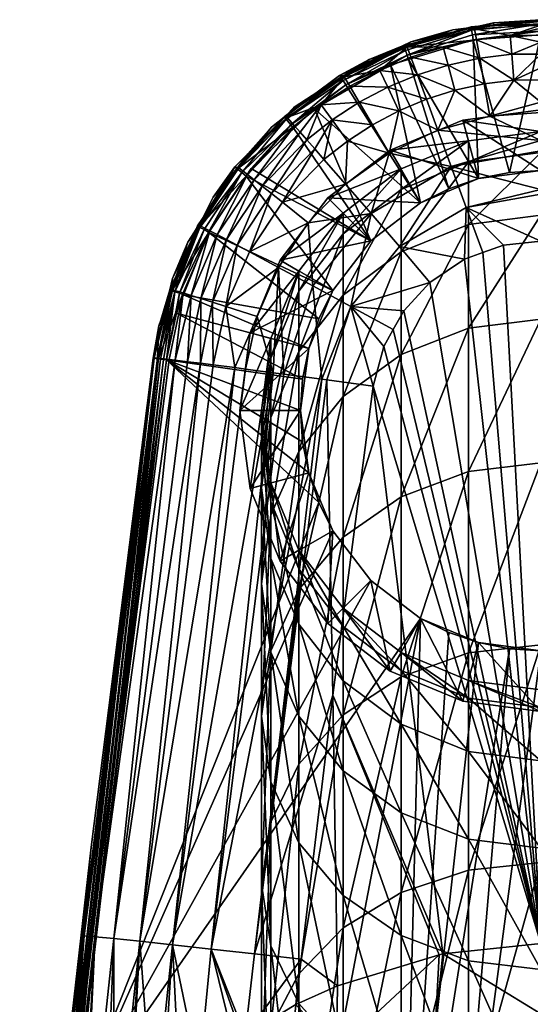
# Model space of a CAD drawing. Extents: x -0.027 to 0.027, y -0.189 to 0.073.
# Tile 254 of 256: x -0.019 to 0, y 0.037 to 0.073. Entities that reach past the tile are written whole.
import ezdxf

# ---------------------------------------------------------------- set-up
doc = ezdxf.new("R2010")
doc.units = 0
doc.layers.add('mesh', color=7, linetype='CONTINUOUS')

msp = doc.modelspace()

# ---------------------------------------------------------------- meshes
at = {"layer": 'mesh'}
mesh = msp.add_polyface(dxfattribs=at)
corners = [(-0.002188, 0.071273, 0.052862), (-0.002303, 0.07193, 0.054259), (-0.00349, 0.071669, 0.054259), (-0.001687, 0.072457, 0.057498), (0, 0.072448, 0.055831), (0, 0.07265, 0.057502), (-0.002371, 0.072317, 0.055822), (-0.002386, 0.072378, 0.057497), (-0.003152, 0.07229, 0.057495), (-0.000966, 0.070488, 0.051674), (0, 0.069692, 0.05096), (0, 0.070494, 0.05171), (-0.001097, 0.072084, 0.054259), (0, 0.072097, 0.054271), (0, 0.072343, 0.054956), (0, 0.071844, 0.053569), (-0.001042, 0.071419, 0.052862), (0, 0.071416, 0.052891), (0, 0.070926, 0.052114), (-0.003316, 0.071025, 0.052862), (-0.002028, 0.070353, 0.051674), (-0.003074, 0.070123, 0.051674), (-0.001826, 0.069191, 0.050729), (0.000966, 0.070488, 0.051674), (-0.000001, 0.072109, 0.094968), (-0.001125, 0.067176, 0.094968), (-0.002417, 0.071926, 0.094963), (0.000437, 0.072142, 0.094969), (0, 0.06725, 0.094969), (-0.002485, 0.072354, 0.09446), (-0.001694, 0.072536, 0.094465), (-0.000003, 0.072582, 0.094467), (-0.002496, 0.072389, 0.094647), (-0.004894, 0.07168, 0.094719), (-0.002477, 0.07228, 0.094816), (-0.000004, 0.072241, 0.09496), (-0.002447, 0.072113, 0.094928), (-0.000004, 0.072503, 0.094822), (-0.004781, 0.071374, 0.094938), (-0.000004, 0.072615, 0.094653)]
mesh.append_faces([[corners[k] for k in face] for face in [(0, 1, 2, 2), (3, 4, 5, 5), (3, 6, 4, 4), (7, 6, 3, 3), (8, 6, 7, 7), (9, 10, 11, 11), (12, 13, 14, 14), (12, 15, 13, 13), (16, 15, 12, 12), (16, 17, 15, 15), (9, 17, 16, 16), (9, 18, 17, 17), (11, 18, 9, 9), (19, 0, 2, 2), (19, 20, 0, 0), (21, 20, 19, 19), (22, 20, 21, 21), (9, 0, 20, 20), (16, 0, 9, 9), (16, 1, 0, 0), (12, 1, 16, 16), (12, 6, 1, 1), (12, 4, 6, 6), (14, 4, 12, 12), (10, 23, 11, 11), (24, 25, 26, 26), (27, 28, 24, 24), (29, 7, 3, 3), (29, 8, 7, 7), (3, 30, 29, 29), (5, 30, 3, 3), (5, 31, 30, 30), (32, 33, 29, 29), (34, 33, 32, 32), (35, 27, 24, 24), (35, 24, 26, 26), (36, 37, 35, 35), (36, 34, 37, 37), (38, 34, 36, 36), (35, 26, 36, 36), (32, 37, 34, 34), (32, 39, 37, 37), (32, 31, 39, 39), (29, 31, 32, 32), (29, 30, 31, 31)]])
mesh = msp.add_polyface(dxfattribs=at)
corners = [(-0.00473, 0.071224, 0.094945), (-0.003287, 0.066597, 0.094958), (-0.005376, 0.071028, 0.09494), (-0.004648, 0.071856, 0.094447), (-0.004799, 0.071706, 0.057492), (-0.003152, 0.07229, 0.057495), (-0.004784, 0.071672, 0.055822), (-0.002371, 0.072317, 0.055822), (-0.006146, 0.071228, 0.05749), (-0.007041, 0.070601, 0.05582), (-0.004961, 0.071649, 0.057492), (-0.005478, 0.070231, 0.052861), (-0.006839, 0.070264, 0.054258), (-0.006499, 0.069691, 0.052861), (-0.005765, 0.070833, 0.054258), (-0.004415, 0.070677, 0.052861), (-0.004647, 0.071303, 0.054259), (-0.004092, 0.069801, 0.051674), (-0.003074, 0.070123, 0.051674), (-0.003316, 0.071025, 0.052862), (-0.00349, 0.071669, 0.054259), (-0.002303, 0.07193, 0.054259), (-0.002417, 0.071926, 0.094963), (-0.002226, 0.066957, 0.094964), (-0.004977, 0.071701, 0.094443), (-0.007202, 0.070655, 0.09442), (-0.007065, 0.070642, 0.057489), (-0.002485, 0.072354, 0.09446), (-0.004894, 0.07168, 0.094719), (-0.00714, 0.070598, 0.094693), (-0.006976, 0.070317, 0.094912), (-0.006883, 0.070159, 0.09492), (-0.004781, 0.071374, 0.094938), (-0.004844, 0.071544, 0.094864), (-0.002477, 0.07228, 0.094816), (-0.007068, 0.070473, 0.094838), (-0.002447, 0.072113, 0.094928)]
mesh.append_faces([[corners[k] for k in face] for face in [(0, 1, 2, 2), (3, 4, 5, 5), (5, 6, 7, 7), (4, 6, 5, 5), (6, 8, 9, 9), (6, 10, 8, 8), (4, 10, 6, 6), (11, 12, 13, 13), (11, 14, 12, 12), (15, 14, 11, 11), (15, 16, 14, 14), (17, 15, 11, 11), (14, 9, 12, 12), (14, 6, 9, 9), (16, 6, 14, 14), (18, 15, 17, 17), (19, 15, 18, 18), (19, 16, 15, 15), (20, 16, 19, 19), (20, 6, 16, 16), (21, 6, 20, 20), (21, 7, 6, 6), (22, 23, 0, 0), (24, 10, 4, 4), (24, 8, 10, 10), (25, 8, 24, 24), (25, 26, 8, 8), (3, 5, 27, 27), (24, 4, 3, 3), (27, 24, 3, 3), (28, 24, 27, 27), (28, 29, 24, 24), (29, 25, 24, 24), (30, 2, 31, 31), (32, 2, 30, 30), (32, 0, 2, 2), (22, 0, 32, 32), (32, 33, 34, 34), (30, 33, 32, 32), (30, 35, 33, 33), (36, 22, 32, 32), (33, 28, 34, 34), (35, 28, 33, 33), (35, 29, 28, 28)]])
mesh = msp.add_polyface(dxfattribs=at)
corners = [(-0.002588, 0.068309, 0.210419), (-0.005, 0.066565, 0.224136), (-0.005, 0.06731, 0.210419), (-0.002588, 0.067558, 0.224244), (0, 0.06865, 0.210419), (0, 0.067897, 0.224281), (-0.002588, 0.065314, 0.237908), (-0.005, 0.06731, 0.098419), (-0.002588, 0.068309, 0.098419), (0, 0.06865, 0.098419), (-0.005387, 0.06798, 0.095119), (-0.002788, 0.069056, 0.095119), (0, 0.069423, 0.095119), (-0.002226, 0.066957, 0.095119), (0, 0.06725, 0.095119), (-0.001125, 0.067176, 0.094968), (-0.002226, 0.066957, 0.094964), (0, 0.06725, 0.094969), (-0.005376, 0.071028, 0.09494), (-0.0043, 0.066097, 0.09495), (-0.006883, 0.070159, 0.09492), (-0.003287, 0.066597, 0.094958), (-0.00473, 0.071224, 0.094945), (-0.003204, 0.06739, 0.050049), (0, 0.067948, 0.050082), (0, 0.068324, 0.050194), (0, 0.066571, 0.049672), (-0.000966, 0.070488, 0.051674), (-0.001826, 0.069191, 0.050729), (0, 0.069692, 0.05096), (-0.005423, 0.067873, 0.050728), (-0.00692, 0.068305, 0.051672), (-0.006986, 0.066756, 0.050726), (0, 0.069332, 0.050759), (-0.003684, 0.068695, 0.050729), (-0.006075, 0.065705, 0.050046), (-0.003074, 0.070123, 0.051674), (-0.002028, 0.070353, 0.051674), (-0.005077, 0.069389, 0.051673), (-0.006499, 0.069691, 0.052861), (-0.006023, 0.068888, 0.051673), (-0.005478, 0.070231, 0.052861), (-0.004092, 0.069801, 0.051674), (-0.007467, 0.069061, 0.05286), (-0.002417, 0.071926, 0.094963), (-0.000001, 0.072109, 0.094968)]
mesh.append_faces([[corners[k] for k in face] for face in [(0, 1, 2, 2), (0, 3, 1, 1), (4, 3, 0, 0), (4, 5, 3, 3), (5, 6, 3, 3), (7, 0, 2, 2), (8, 0, 7, 7), (8, 4, 0, 0), (9, 4, 8, 8), (10, 8, 7, 7), (11, 8, 10, 10), (11, 9, 8, 8), (12, 9, 11, 11), (13, 11, 10, 10), (14, 11, 13, 13), (14, 12, 11, 11), (13, 15, 14, 14), (13, 16, 15, 15), (15, 17, 14, 14), (18, 19, 20, 20), (18, 21, 19, 19), (22, 16, 21, 21), (23, 24, 25, 25), (23, 26, 24, 24), (27, 28, 29, 29), (30, 31, 32, 32), (28, 33, 29, 29), (28, 25, 33, 33), (34, 25, 28, 28), (34, 23, 25, 25), (30, 23, 34, 34), (30, 35, 23, 23), (28, 36, 34, 34), (27, 37, 28, 28), (38, 39, 40, 40), (38, 41, 39, 39), (42, 41, 38, 38), (39, 43, 40, 40), (30, 40, 31, 31), (30, 38, 40, 40), (34, 38, 30, 30), (34, 42, 38, 38), (36, 42, 34, 34), (44, 15, 16, 16), (45, 17, 15, 15)]])
mesh = msp.add_polyface(dxfattribs=at)
corners = [(-0.006883, 0.070159, 0.09492), (-0.0043, 0.066097, 0.09495), (-0.008093, 0.069461, 0.094903), (-0.009643, 0.068799, 0.094382), (-0.010483, 0.067846, 0.057483), (-0.009129, 0.069211, 0.057486), (-0.010453, 0.067827, 0.094367), (-0.007948, 0.070088, 0.094408), (-0.007948, 0.070078, 0.057488), (-0.007065, 0.070642, 0.057489), (-0.008824, 0.069519, 0.057486), (-0.007041, 0.070601, 0.05582), (-0.006146, 0.071228, 0.05749), (-0.009071, 0.069146, 0.055818), (-0.008372, 0.068349, 0.052859), (-0.007467, 0.069061, 0.05286), (-0.007858, 0.069601, 0.054257), (-0.008086, 0.068022, 0.052236), (-0.008613, 0.068626, 0.053533), (-0.006499, 0.069691, 0.052861), (-0.006839, 0.070264, 0.054258), (-0.008811, 0.068851, 0.054256), (-0.01026, 0.066921, 0.05353), (-0.010805, 0.067349, 0.055815), (-0.007759, 0.067646, 0.051671), (-0.00692, 0.068305, 0.051672), (-0.006023, 0.068888, 0.051673), (-0.009178, 0.069153, 0.094389), (-0.007202, 0.070655, 0.09442), (-0.009189, 0.069166, 0.094573), (-0.010882, 0.067323, 0.094629), (-0.009118, 0.069082, 0.094741), (-0.00714, 0.070598, 0.094693), (-0.010875, 0.06732, 0.094359), (-0.008949, 0.068885, 0.09488), (-0.008835, 0.068759, 0.09489), (-0.006976, 0.070317, 0.094912), (-0.007068, 0.070473, 0.094838), (-0.010704, 0.067178, 0.09482)]
mesh.append_faces([[corners[k] for k in face] for face in [(0, 1, 2, 2), (3, 4, 5, 5), (6, 4, 3, 3), (7, 8, 9, 9), (10, 8, 7, 7), (11, 8, 10, 10), (11, 9, 8, 8), (12, 9, 11, 11), (10, 5, 13, 13), (14, 15, 16, 16), (14, 17, 15, 15), (16, 18, 14, 14), (19, 16, 15, 15), (20, 16, 19, 19), (20, 11, 16, 16), (13, 11, 10, 10), (13, 16, 11, 11), (21, 16, 13, 13), (21, 18, 16, 16), (22, 18, 21, 21), (13, 23, 21, 21), (5, 4, 13, 13), (24, 15, 17, 17), (25, 15, 24, 24), (25, 26, 15, 15), (27, 10, 7, 7), (27, 5, 10, 10), (3, 5, 27, 27), (7, 9, 28, 28), (27, 29, 30, 30), (27, 28, 29, 29), (31, 29, 32, 32), (31, 30, 29, 29), (32, 29, 28, 28), (27, 7, 28, 28), (27, 6, 3, 3), (30, 33, 27, 27), (34, 2, 35, 35), (36, 2, 34, 34), (36, 0, 2, 2), (34, 37, 36, 36), (34, 31, 37, 37), (38, 31, 34, 34), (31, 32, 37, 37), (38, 30, 31, 31)]])
mesh = msp.add_polyface(dxfattribs=at)
corners = [(-0.010359, 0.067319, 0.094861), (-0.008835, 0.068759, 0.09489), (-0.006081, 0.064731, 0.094932), (-0.008093, 0.069461, 0.094903), (-0.010495, 0.067107, 0.054252), (-0.011841, 0.065091, 0.054247), (-0.011576, 0.064952, 0.053524), (-0.010944, 0.067381, 0.057482), (-0.010805, 0.067349, 0.055815), (-0.010483, 0.067846, 0.057483), (-0.01219, 0.065272, 0.05581), (-0.012253, 0.065291, 0.057479), (-0.010868, 0.064575, 0.052227), (-0.009632, 0.066423, 0.052232), (-0.009972, 0.066693, 0.052855), (-0.006986, 0.066756, 0.050726), (-0.007759, 0.067646, 0.051671), (-0.009242, 0.066112, 0.051667), (-0.00692, 0.068305, 0.051672), (-0.008321, 0.065376, 0.050722), (-0.006075, 0.065705, 0.050046), (-0.008086, 0.068022, 0.052236), (-0.008372, 0.068349, 0.052859), (-0.008613, 0.068626, 0.053533), (-0.01026, 0.066921, 0.05353), (-0.011251, 0.064779, 0.052849), (-0.008811, 0.068851, 0.054256), (-0.009071, 0.069146, 0.055818), (-0.010541, 0.067051, 0.094857), (-0.012248, 0.065247, 0.094331), (-0.011725, 0.066299, 0.094343), (-0.010875, 0.06732, 0.094359), (-0.010453, 0.067827, 0.094367), (-0.012291, 0.065265, 0.09451), (-0.010882, 0.067323, 0.094629), (-0.012197, 0.065211, 0.094678), (-0.009178, 0.069153, 0.094389), (-0.008949, 0.068885, 0.09488), (-0.012052, 0.065132, 0.09479), (-0.010704, 0.067178, 0.09482), (-0.011896, 0.065046, 0.094827)]
mesh.append_faces([[corners[k] for k in face] for face in [(0, 1, 2, 2), (3, 2, 1, 1), (4, 5, 6, 6), (7, 8, 9, 9), (7, 10, 8, 8), (11, 10, 7, 7), (12, 13, 14, 14), (4, 10, 5, 5), (4, 8, 10, 10), (15, 16, 17, 17), (15, 18, 16, 16), (15, 19, 20, 20), (17, 19, 15, 15), (13, 21, 22, 22), (22, 14, 13, 13), (22, 23, 14, 14), (24, 14, 23, 23), (25, 14, 24, 24), (25, 12, 14, 14), (24, 6, 25, 25), (24, 4, 6, 6), (26, 4, 24, 24), (26, 8, 4, 4), (27, 9, 8, 8), (17, 21, 13, 13), (16, 21, 17, 17), (0, 2, 28, 28), (7, 29, 11, 11), (7, 30, 29, 29), (7, 31, 30, 30), (9, 31, 7, 7), (32, 31, 9, 9), (33, 29, 31, 31), (33, 34, 35, 35), (29, 30, 31, 31), (36, 31, 32, 32), (34, 33, 31, 31), (37, 0, 28, 28), (37, 1, 0, 0), (38, 35, 39, 39), (39, 40, 38, 38), (39, 28, 40, 40), (37, 28, 39, 39), (35, 34, 39, 39)]])
mesh = msp.add_polyface(dxfattribs=at)
corners = [(-0.005, 0.06731, 0.210419), (-0.007071, 0.064985, 0.223964), (-0.007071, 0.065721, 0.210419), (-0.005, 0.066565, 0.224136), (-0.007071, 0.062787, 0.23735), (-0.005, 0.064339, 0.237692), (-0.002588, 0.067558, 0.224244), (-0.002588, 0.065314, 0.237908), (0, 0.067897, 0.224281), (0, 0.065647, 0.237981), (-0.007071, 0.059152, 0.25042), (-0.005, 0.060657, 0.250928), (-0.002588, 0.061604, 0.251247), (0, 0.061927, 0.251356), (-0.007071, 0.065721, 0.098419), (-0.005, 0.06731, 0.098419), (-0.007618, 0.066268, 0.095119), (-0.005387, 0.06798, 0.095119), (-0.0043, 0.066097, 0.095119), (-0.006081, 0.064731, 0.095119), (-0.002226, 0.066957, 0.095119), (-0.006081, 0.064731, 0.094932), (-0.007448, 0.06295, 0.094913), (-0.007448, 0.06295, 0.095119), (-0.003287, 0.066597, 0.094958), (-0.0043, 0.066097, 0.09495), (-0.002226, 0.066957, 0.094964), (-0.008093, 0.069461, 0.094903), (-0.002666, 0.065926, 0.049641), (0, 0.066397, 0.049656), (0, 0.066571, 0.049672), (-0.006793, 0.06238, 0.049629), (-0.005618, 0.060945, 0.049483), (-0.005278, 0.061558, 0.049486), (-0.004906, 0.06223, 0.04949), (-0.002737, 0.064071, 0.049498), (-0.005055, 0.064527, 0.049638), (-0.002071, 0.064308, 0.049498), (0, 0.064719, 0.049499), (-0.001332, 0.064572, 0.049499), (-0.003204, 0.06739, 0.050049), (-0.006075, 0.065705, 0.050046), (-0.008164, 0.063121, 0.050037), (-0.006986, 0.066756, 0.050726), (-0.005423, 0.067873, 0.050728), (-0.003976, 0.063241, 0.049495)]
mesh.append_faces([[corners[k] for k in face] for face in [(0, 1, 2, 2), (0, 3, 1, 1), (3, 4, 1, 1), (3, 5, 4, 4), (6, 5, 3, 3), (6, 7, 5, 5), (8, 9, 7, 7), (5, 10, 4, 4), (7, 11, 5, 5), (7, 12, 11, 11), (9, 12, 7, 7), (9, 13, 12, 12), (14, 0, 2, 2), (15, 0, 14, 14), (16, 15, 14, 14), (17, 15, 16, 16), (18, 16, 19, 19), (18, 17, 16, 16), (20, 17, 18, 18), (19, 21, 18, 18), (19, 22, 21, 21), (23, 22, 19, 19), (18, 24, 20, 20), (18, 25, 24, 24), (21, 25, 18, 18), (24, 26, 20, 20), (27, 25, 21, 21), (28, 29, 30, 30), (31, 32, 33, 33), (33, 34, 31, 31), (35, 28, 36, 36), (37, 28, 35, 35), (28, 38, 29, 29), (28, 39, 38, 38), (37, 39, 28, 28), (40, 28, 30, 30), (40, 36, 28, 28), (41, 36, 40, 40), (41, 31, 36, 36), (42, 31, 41, 41), (43, 41, 44, 44), (31, 45, 36, 36), (31, 34, 45, 45), (35, 36, 45, 45)]])
mesh = msp.add_polyface(dxfattribs=at)
corners = [(-0.00866, 0.06365, 0.210419), (-0.009659, 0.060529, 0.223479), (-0.009659, 0.061238, 0.210419), (-0.00866, 0.062926, 0.22374), (-0.007071, 0.065721, 0.210419), (-0.007071, 0.064985, 0.223964), (-0.00866, 0.060764, 0.236904), (-0.007071, 0.062787, 0.23735), (-0.009659, 0.061238, 0.098419), (-0.00866, 0.06365, 0.098419), (-0.007071, 0.065721, 0.098419), (-0.010406, 0.061438, 0.095119), (-0.00933, 0.064036, 0.095119), (-0.007618, 0.066268, 0.095119), (-0.007448, 0.06295, 0.095119), (-0.008307, 0.060876, 0.095119), (-0.006081, 0.064731, 0.095119), (-0.007947, 0.061937, 0.094906), (-0.007448, 0.06295, 0.094913), (-0.008307, 0.060876, 0.0949), (-0.012781, 0.0628, 0.094805), (-0.013042, 0.062138, 0.094799), (-0.008321, 0.065376, 0.050722), (-0.009389, 0.063781, 0.050717), (-0.008164, 0.063121, 0.050037), (-0.006075, 0.065705, 0.050046), (-0.011274, 0.062384, 0.051653), (-0.010151, 0.062022, 0.050708), (-0.010427, 0.06434, 0.051661), (-0.009572, 0.060008, 0.050164), (-0.007836, 0.059776, 0.049644), (-0.006793, 0.06238, 0.049629), (-0.009242, 0.066112, 0.051667), (-0.01175, 0.062536, 0.052219), (-0.010868, 0.064575, 0.052227), (-0.011251, 0.064779, 0.052849), (-0.012165, 0.062667, 0.052841), (-0.011576, 0.064952, 0.053524), (-0.009632, 0.066423, 0.052232), (-0.011896, 0.065046, 0.094827), (-0.010541, 0.067051, 0.094857), (-0.006081, 0.064731, 0.094932), (-0.009196, 0.059957, 0.050051)]
mesh.append_faces([[corners[k] for k in face] for face in [(0, 1, 2, 2), (0, 3, 1, 1), (4, 3, 0, 0), (4, 5, 3, 3), (5, 6, 3, 3), (5, 7, 6, 6), (8, 0, 2, 2), (9, 0, 8, 8), (9, 4, 0, 0), (10, 4, 9, 9), (11, 9, 8, 8), (12, 9, 11, 11), (12, 10, 9, 9), (13, 10, 12, 12), (14, 11, 15, 15), (14, 12, 11, 11), (16, 12, 14, 14), (16, 13, 12, 12), (14, 17, 18, 18), (15, 17, 14, 14), (15, 19, 17, 17), (20, 19, 21, 21), (20, 17, 19, 19), (22, 23, 24, 24), (25, 22, 24, 24), (23, 26, 27, 27), (23, 28, 26, 26), (22, 28, 23, 23), (27, 29, 23, 23), (24, 30, 31, 31), (32, 28, 22, 22), (33, 34, 35, 35), (35, 36, 33, 33), (35, 37, 36, 36), (26, 34, 33, 33), (28, 34, 26, 26), (28, 38, 34, 34), (32, 38, 28, 28), (39, 17, 20, 20), (39, 18, 17, 17), (40, 18, 39, 39), (40, 41, 18, 18), (23, 42, 24, 24), (42, 30, 24, 24)]])
mesh = msp.add_polyface(dxfattribs=at)
corners = [(-0.013595, 0.061894, 0.057474), (-0.013543, 0.061883, 0.094299), (-0.013667, 0.061686, 0.057474), (-0.01263, 0.064689, 0.057478), (-0.013176, 0.063381, 0.094309), (-0.01322, 0.06298, 0.057475), (-0.012351, 0.06504, 0.094328), (-0.012398, 0.065059, 0.057478), (-0.012253, 0.065291, 0.057479), (-0.01219, 0.065272, 0.05581), (-0.013179, 0.06298, 0.055803), (-0.012516, 0.062778, 0.053517), (-0.011841, 0.065091, 0.054247), (-0.012802, 0.062867, 0.054239), (-0.011576, 0.064952, 0.053524), (-0.012165, 0.062667, 0.052841), (-0.013083, 0.060458, 0.053569), (-0.013679, 0.060524, 0.055424), (-0.01175, 0.062536, 0.052219), (-0.012176, 0.060346, 0.052107), (-0.013042, 0.062138, 0.094799), (-0.012932, 0.062853, 0.094794), (-0.012781, 0.0628, 0.094805), (-0.013276, 0.062972, 0.094306), (-0.012248, 0.065247, 0.094331), (-0.012643, 0.060403, 0.052859), (-0.013714, 0.060526, 0.055797), (-0.012291, 0.065265, 0.09451), (-0.013235, 0.062953, 0.094574), (-0.013715, 0.060511, 0.094655), (-0.013836, 0.060528, 0.094478), (-0.013873, 0.060534, 0.09429), (-0.012197, 0.065211, 0.094678), (-0.013101, 0.062909, 0.094718), (-0.011896, 0.065046, 0.094827), (-0.013391, 0.060467, 0.094789), (-0.012052, 0.065132, 0.09479), (-0.013613, 0.060497, 0.094729)]
mesh.append_faces([[corners[k] for k in face] for face in [(0, 1, 2, 2), (3, 4, 5, 5), (3, 6, 4, 4), (7, 6, 3, 3), (8, 6, 7, 7), (9, 3, 10, 10), (9, 7, 3, 3), (8, 7, 9, 9), (10, 0, 2, 2), (10, 5, 0, 0), (3, 5, 10, 10), (11, 12, 13, 13), (11, 14, 12, 12), (15, 14, 11, 11), (13, 16, 11, 11), (13, 10, 17, 17), (12, 10, 13, 13), (12, 9, 10, 10), (18, 15, 19, 19), (20, 21, 22, 22), (0, 23, 1, 1), (5, 23, 0, 0), (5, 4, 23, 23), (8, 24, 6, 6), (11, 25, 15, 15), (26, 10, 2, 2), (26, 17, 10, 10), (27, 28, 24, 24), (29, 30, 28, 28), (1, 23, 31, 31), (24, 4, 6, 6), (24, 23, 4, 4), (28, 23, 24, 24), (28, 31, 23, 23), (27, 32, 33, 33), (33, 28, 27, 27), (33, 29, 28, 28), (22, 21, 34, 34), (20, 35, 21, 21), (33, 32, 36, 36), (33, 21, 35, 35), (36, 21, 33, 33), (36, 34, 21, 21), (37, 29, 33, 33)]])
mesh = msp.add_polyface(dxfattribs=at)
corners = [(-0.00866, 0.05365, 0.210419), (-0.007071, 0.050926, 0.222433), (-0.007071, 0.051579, 0.210419), (-0.00866, 0.052985, 0.222657), (-0.007071, 0.062787, 0.23735), (-0.00866, 0.057189, 0.249757), (-0.00866, 0.060764, 0.236904), (-0.007071, 0.059152, 0.25042), (-0.005, 0.064339, 0.237692), (-0.005, 0.060657, 0.250928), (-0.00866, 0.052243, 0.262147), (-0.007071, 0.054122, 0.263018), (-0.005, 0.055564, 0.263687), (-0.002588, 0.061604, 0.251247), (-0.002588, 0.056471, 0.264107), (0, 0.061927, 0.251356), (0, 0.05678, 0.26425), (-0.007071, 0.047758, 0.274998), (-0.005, 0.049119, 0.275819), (-0.002588, 0.049975, 0.276335), (-0.007071, 0.051579, 0.098419), (-0.00866, 0.05365, 0.098419), (-0.007618, 0.051032, 0.095119), (-0.00933, 0.053263, 0.095119), (-0.008307, 0.056424, 0.095119), (-0.007448, 0.05435, 0.095119), (-0.006081, 0.052569, 0.095119), (-0.006081, 0.052569, 0.094932), (-0.0043, 0.051202, 0.09495), (-0.007945, 0.055359, 0.094906), (-0.007448, 0.05435, 0.094913), (-0.008527, 0.057532, 0.094896), (-0.0086, 0.05865, 0.095119), (-0.008307, 0.056424, 0.0949), (-0.008526, 0.059774, 0.094896), (-0.008307, 0.060876, 0.095119), (-0.0086, 0.05865, 0.094895), (-0.008307, 0.060876, 0.0949), (0, 0.039563, 0.04928), (-0.002071, 0.064308, 0.049498), (-0.002737, 0.064071, 0.049498), (-0.001332, 0.064572, 0.049499), (0, 0.064719, 0.049499), (-0.005618, 0.060945, 0.049483), (-0.005994, 0.059527, 0.049472), (-0.006793, 0.06238, 0.049629), (-0.007836, 0.059776, 0.049644), (-0.010251, 0.039195, 0.049456), (-0.007658, 0.059752, 0.049627), (-0.007445, 0.048461, 0.049386), (-0.003976, 0.063241, 0.049495), (-0.004906, 0.06223, 0.04949)]
mesh.append_faces([[corners[k] for k in face] for face in [(0, 1, 2, 2), (0, 3, 1, 1), (4, 5, 6, 6), (4, 7, 5, 5), (8, 9, 7, 7), (7, 10, 5, 5), (7, 11, 10, 10), (9, 11, 7, 7), (9, 12, 11, 11), (13, 12, 9, 9), (13, 14, 12, 12), (15, 14, 13, 13), (15, 16, 14, 14), (12, 17, 11, 11), (14, 18, 12, 12), (16, 19, 14, 14), (20, 0, 2, 2), (21, 0, 20, 20), (22, 21, 20, 20), (23, 21, 22, 22), (24, 23, 25, 25), (25, 22, 26, 26), (25, 23, 22, 22), (26, 27, 25, 25), (26, 28, 27, 27), (25, 29, 24, 24), (25, 30, 29, 29), (27, 30, 25, 25), (24, 31, 32, 32), (24, 33, 31, 31), (29, 33, 24, 24), (32, 34, 35, 35), (32, 36, 34, 34), (31, 36, 32, 32), (34, 37, 35, 35), (38, 39, 40, 40), (38, 41, 39, 39), (42, 41, 38, 38), (38, 43, 44, 44), (45, 44, 43, 43), (46, 47, 48, 48), (44, 48, 49, 49), (38, 50, 51, 51), (45, 48, 44, 44), (46, 48, 45, 45)]])
mesh = msp.add_polyface(dxfattribs=at)
corners = [(-0.002588, 0.04899, 0.210419), (0, 0.048014, 0.222115), (0, 0.04865, 0.210419), (-0.005, 0.049989, 0.210419), (-0.002588, 0.048353, 0.222152), (-0.005, 0.049346, 0.22226), (-0.007071, 0.051579, 0.210419), (-0.007071, 0.050926, 0.222433), (-0.005, 0.047424, 0.233963), (-0.007071, 0.048976, 0.234305), (-0.00866, 0.052985, 0.222657), (-0.00866, 0.050999, 0.234751), (-0.007071, 0.045752, 0.245896), (-0.007071, 0.054122, 0.263018), (-0.00866, 0.045985, 0.273929), (-0.00866, 0.052243, 0.262147), (-0.007071, 0.047758, 0.274998), (-0.005, 0.055564, 0.263687), (-0.005, 0.049119, 0.275819), (-0.002588, 0.056471, 0.264107), (-0.002588, 0.049975, 0.276335), (0, 0.05678, 0.26425), (0, 0.050267, 0.276511), (0, 0.04865, 0.098419), (-0.002588, 0.04899, 0.098419), (-0.005, 0.049989, 0.098419), (-0.007071, 0.051579, 0.098419), (0, 0.047876, 0.095119), (-0.002788, 0.048243, 0.095119), (-0.005387, 0.04932, 0.095119), (-0.007618, 0.051032, 0.095119), (-0.002226, 0.050343, 0.095119), (0, 0.05005, 0.095119), (-0.0043, 0.051202, 0.095119), (-0.006081, 0.052569, 0.095119), (-0.001125, 0.050124, 0.094968), (-0.0043, 0.051202, 0.09495), (-0.003295, 0.050706, 0.094958), (-0.002226, 0.050343, 0.094964), (0, 0.05005, 0.094969), (0.001122, 0.050123, 0.094968), (-0.004906, 0.06223, 0.04949), (-0.005278, 0.061558, 0.049486), (0, 0.039563, 0.04928), (-0.003512, 0.039199, 0.049283), (-0.005994, 0.059527, 0.049472), (-0.007445, 0.048461, 0.049386), (-0.005618, 0.060945, 0.049483), (-0.002737, 0.064071, 0.049498), (-0.003976, 0.063241, 0.049495)]
mesh.append_faces([[corners[k] for k in face] for face in [(0, 1, 2, 2), (3, 4, 0, 0), (3, 5, 4, 4), (6, 5, 3, 3), (6, 7, 5, 5), (7, 8, 5, 5), (7, 9, 8, 8), (10, 9, 7, 7), (10, 11, 9, 9), (11, 12, 9, 9), (13, 14, 15, 15), (13, 16, 14, 14), (17, 18, 16, 16), (19, 20, 18, 18), (21, 22, 20, 20), (23, 0, 2, 2), (24, 0, 23, 23), (24, 3, 0, 0), (25, 3, 24, 24), (25, 6, 3, 3), (26, 6, 25, 25), (27, 24, 23, 23), (28, 25, 24, 24), (29, 25, 28, 28), (29, 26, 25, 25), (30, 26, 29, 29), (31, 27, 32, 32), (31, 28, 27, 27), (33, 28, 31, 31), (33, 29, 28, 28), (34, 29, 33, 33), (34, 30, 29, 29), (35, 31, 32, 32), (33, 36, 34, 34), (33, 37, 36, 36), (31, 37, 33, 33), (31, 38, 37, 37), (35, 38, 31, 31), (32, 39, 35, 35), (32, 40, 39, 39), (41, 42, 43, 43), (44, 45, 46, 46), (42, 47, 43, 43), (48, 49, 43, 43)]])
mesh = msp.add_polyface(dxfattribs=at)
corners = [(-0.01, 0.05865, 0.210419), (-0.01, 0.057956, 0.223198), (-0.009659, 0.055383, 0.222918), (-0.009659, 0.061238, 0.210419), (-0.009659, 0.060529, 0.223479), (-0.01, 0.055882, 0.235828), (-0.009659, 0.058409, 0.236385), (-0.00866, 0.062926, 0.22374), (-0.00866, 0.060764, 0.236904), (-0.009659, 0.054904, 0.248986), (-0.00866, 0.057189, 0.249757), (-0.009659, 0.056061, 0.098419), (-0.009659, 0.056061, 0.210419), (-0.01, 0.05865, 0.098419), (-0.009659, 0.061238, 0.098419), (-0.010406, 0.055861, 0.095119), (-0.010773, 0.05865, 0.095119), (-0.010406, 0.061438, 0.095119), (-0.0086, 0.05865, 0.095119), (-0.008307, 0.056424, 0.095119), (-0.008307, 0.060876, 0.095119), (-0.013042, 0.062138, 0.094799), (-0.008307, 0.060876, 0.0949), (-0.008526, 0.059774, 0.094896), (-0.010151, 0.062022, 0.050708), (-0.011274, 0.062384, 0.051653), (-0.010954, 0.060189, 0.050946), (-0.013391, 0.060467, 0.094789), (-0.008307, 0.056424, 0.0949), (-0.007945, 0.055359, 0.094906), (-0.008527, 0.057532, 0.094896), (-0.0086, 0.05865, 0.094895), (-0.013667, 0.061686, 0.057474), (-0.013873, 0.060534, 0.09429), (-0.013873, 0.060534, 0.057472), (-0.013543, 0.061883, 0.094299), (-0.012165, 0.062667, 0.052841), (-0.012643, 0.060403, 0.052859), (-0.012176, 0.060346, 0.052107), (-0.012516, 0.062778, 0.053517), (-0.013083, 0.060458, 0.053569), (-0.012802, 0.062867, 0.054239), (-0.0133, 0.060482, 0.054244), (-0.013714, 0.060526, 0.055797), (-0.013679, 0.060524, 0.055424), (-0.011724, 0.060288, 0.051678), (-0.01057, 0.060139, 0.050729), (-0.009389, 0.063781, 0.050717), (-0.009572, 0.060008, 0.050164), (-0.009196, 0.059957, 0.050051), (-0.01175, 0.062536, 0.052219), (-0.013235, 0.062953, 0.094574), (-0.013836, 0.060528, 0.094478), (-0.013101, 0.062909, 0.094718), (-0.013506, 0.060482, 0.094773), (-0.013613, 0.060497, 0.094729)]
mesh.append_faces([[corners[k] for k in face] for face in [(0, 1, 2, 2), (3, 1, 0, 0), (3, 4, 1, 1), (4, 5, 1, 1), (4, 6, 5, 5), (7, 6, 4, 4), (7, 8, 6, 6), (8, 9, 6, 6), (8, 10, 9, 9), (11, 0, 12, 12), (13, 0, 11, 11), (13, 3, 0, 0), (14, 3, 13, 13), (15, 13, 11, 11), (16, 13, 15, 15), (16, 14, 13, 13), (17, 14, 16, 16), (18, 15, 19, 19), (18, 16, 15, 15), (20, 16, 18, 18), (20, 17, 16, 16), (21, 22, 23, 23), (24, 25, 26, 26), (27, 28, 29, 29), (30, 28, 27, 27), (27, 31, 30, 30), (27, 23, 31, 31), (21, 23, 27, 27), (32, 33, 34, 34), (32, 35, 33, 33), (36, 37, 38, 38), (39, 40, 37, 37), (41, 42, 40, 40), (43, 32, 34, 34), (41, 44, 42, 42), (26, 25, 45, 45), (24, 26, 46, 46), (47, 48, 49, 49), (24, 46, 48, 48), (50, 38, 45, 45), (25, 50, 45, 45), (51, 52, 33, 33), (53, 54, 55, 55), (53, 27, 54, 54)]])
mesh = msp.add_polyface(dxfattribs=at)
corners = [(-0.017129, 0.033881, 0.057267), (-0.016094, 0.043019, 0.094225), (-0.018596, 0.019385, 0.057153), (-0.014979, 0.021757, 0.094742), (-0.016697, 0.033389, 0.09469), (-0.014161, 0.02239, 0.094768), (-0.009728, 0.024641, 0.094874), (-0.015943, 0.039812, 0.054072), (-0.017426, 0.025579, 0.053987), (-0.01723, 0.026409, 0.05357), (-0.016335, 0.039845, 0.055633), (-0.018145, 0.022544, 0.055512), (-0.01804, 0.022986, 0.05529), (-0.018231, 0.022182, 0.055694), (-0.01836, 0.02119, 0.056211), (-0.017616, 0.024779, 0.054389), (-0.016227, 0.023419, 0.050357), (-0.014632, 0.025189, 0.048923), (-0.014798, 0.026357, 0.049801), (-0.014142, 0.028848, 0.050028), (-0.015275, 0.030878, 0.051463), (-0.015663, 0.030091, 0.051825), (-0.0149, 0.031641, 0.051112), (-0.013358, 0.031757, 0.050042), (-0.014762, 0.031825, 0.051038), (-0.015053, 0.027585, 0.050556), (-0.015871, 0.026283, 0.051189), (-0.016628, 0.028133, 0.052728), (-0.0166, 0.024952, 0.051937), (-0.017241, 0.023597, 0.052813), (-0.01274, 0.026103, 0.047416), (-0.014588, 0.024638, 0.048435), (-0.014575, 0.024119, 0.047912), (-0.013905, 0.027395, 0.049314), (-0.013747, 0.026024, 0.048407), (-0.016375, 0.024174, 0.051152), (-0.012916, 0.02838, 0.048919), (-0.01272, 0.025451, 0.046778), (-0.014597, 0.023639, 0.047354), (-0.018647, 0.018843, 0.094139), (-0.018644, 0.01887, 0.093261), (-0.018117, 0.019329, 0.09464), (-0.018314, 0.019144, 0.094598), (-0.016063, 0.039874, 0.094703), (-0.018493, 0.018977, 0.094487), (-0.013613, 0.060497, 0.094729), (-0.013715, 0.060511, 0.094655), (-0.018609, 0.018873, 0.094319), (-0.013873, 0.060534, 0.09429), (-0.016499, 0.028395, 0.052607)]
mesh.append_faces([[corners[k] for k in face] for face in [(0, 1, 2, 2), (3, 4, 5, 5), (4, 6, 5, 5), (7, 8, 9, 9), (10, 11, 12, 12), (10, 13, 11, 11), (0, 14, 13, 13), (2, 14, 0, 0), (10, 15, 8, 8), (16, 17, 18, 18), (19, 20, 21, 21), (19, 22, 20, 20), (23, 24, 19, 19), (18, 25, 26, 26), (27, 9, 28, 28), (8, 15, 29, 29), (30, 31, 32, 32), (25, 19, 21, 21), (25, 33, 19, 19), (18, 33, 25, 25), (18, 34, 33, 33), (17, 34, 18, 18), (28, 29, 35, 35), (28, 8, 29, 29), (9, 8, 28, 28), (18, 35, 16, 16), (18, 28, 35, 35), (26, 28, 18, 18), (26, 27, 28, 28), (33, 36, 19, 19), (37, 32, 38, 38), (31, 17, 16, 16), (30, 17, 31, 31), (30, 34, 17, 17), (1, 39, 40, 40), (2, 1, 40, 40), (3, 41, 4, 4), (42, 43, 41, 41), (44, 45, 42, 42), (46, 44, 47, 47), (39, 48, 47, 47), (25, 21, 49, 49), (26, 25, 49, 49), (49, 27, 26, 26)]])
mesh = msp.add_polyface(dxfattribs=at)
corners = [(-0.009659, 0.039486, 0.270011), (-0.009659, 0.032451, 0.280364), (-0.00866, 0.030533, 0.278903), (-0.01, 0.041703, 0.271347), (-0.01, 0.03451, 0.281933), (-0.009659, 0.024336, 0.289895), (-0.009659, 0.036568, 0.283502), (-0.01, 0.026213, 0.291678), (-0.00866, 0.038487, 0.284963), (-0.009659, 0.028089, 0.29346), (-0.0043, 0.051202, 0.09495), (-0.009368, 0.024745, 0.094879), (-0.016697, 0.033389, 0.09469), (-0.017129, 0.033881, 0.057267), (-0.018231, 0.022182, 0.055694), (-0.016335, 0.039845, 0.055633), (-0.017426, 0.025579, 0.053987), (-0.015943, 0.039812, 0.054072), (-0.01804, 0.022986, 0.05529), (-0.017616, 0.024779, 0.054389), (-0.01723, 0.026409, 0.05357), (-0.016628, 0.028133, 0.052728), (-0.015279, 0.039747, 0.052675), (-0.015663, 0.030091, 0.051825), (-0.015275, 0.030878, 0.051463), (-0.014351, 0.03965, 0.051488), (-0.014762, 0.031825, 0.051038), (-0.01386, 0.03303, 0.050555), (-0.0149, 0.031641, 0.051112), (-0.011799, 0.03937, 0.049864), (-0.010689, 0.036222, 0.049475), (-0.010575, 0.036292, 0.049465), (-0.013559, 0.033432, 0.050394), (-0.012913, 0.034295, 0.050048), (-0.01318, 0.039523, 0.050544), (-0.016401, 0.039839, 0.057312), (-0.01057, 0.032092, 0.049006), (-0.011929, 0.031143, 0.049247), (-0.011859, 0.030205, 0.04896), (-0.010636, 0.034166, 0.049337), (-0.007314, 0.035737, 0.049219), (-0.00877, 0.037389, 0.0493), (-0.010984, 0.036044, 0.049502), (-0.012092, 0.033052, 0.049619), (-0.013358, 0.031757, 0.050042), (-0.014142, 0.028848, 0.050028), (-0.01054, 0.031077, 0.048723), (-0.00745, 0.03235, 0.048509), (-0.013111, 0.030046, 0.049594), (-0.016094, 0.043019, 0.094225), (-0.013873, 0.060534, 0.09429), (-0.018647, 0.018843, 0.094139), (-0.018117, 0.019329, 0.09464), (-0.016063, 0.039874, 0.094703), (-0.016499, 0.028395, 0.052607), (-0.012222, 0.034921, 0.049852)]
mesh.append_faces([[corners[k] for k in face] for face in [(0, 1, 2, 2), (3, 4, 1, 1), (4, 5, 1, 1), (6, 7, 4, 4), (8, 9, 6, 6), (10, 11, 12, 12), (13, 14, 15, 15), (15, 16, 17, 17), (18, 19, 15, 15), (20, 21, 17, 17), (22, 23, 24, 24), (25, 26, 27, 27), (25, 28, 26, 26), (24, 28, 25, 25), (29, 30, 31, 31), (32, 33, 34, 34), (27, 32, 34, 34), (15, 35, 13, 13), (36, 37, 38, 38), (31, 30, 39, 39), (40, 31, 39, 39), (40, 41, 31, 31), (30, 42, 39, 39), (43, 32, 44, 44), (43, 33, 32, 32), (45, 26, 28, 28), (44, 27, 26, 26), (32, 27, 44, 44), (46, 36, 38, 38), (47, 36, 46, 46), (43, 36, 39, 39), (43, 37, 36, 36), (44, 37, 43, 43), (44, 48, 37, 37), (49, 50, 51, 51), (52, 53, 12, 12), (17, 21, 54, 54), (54, 23, 22, 22), (29, 55, 42, 42), (34, 33, 55, 55), (22, 17, 54, 54), (39, 55, 43, 43), (39, 42, 55, 55), (55, 33, 43, 43)]])
mesh = msp.add_polyface(dxfattribs=at)
corners = [(-0.009659, 0.056061, 0.210419), (-0.00866, 0.052985, 0.222657), (-0.00866, 0.05365, 0.210419), (-0.009659, 0.055383, 0.222918), (-0.01, 0.05865, 0.210419), (-0.00866, 0.050999, 0.234751), (-0.009659, 0.053354, 0.23527), (-0.01, 0.057956, 0.223198), (-0.01, 0.055882, 0.235828), (-0.00866, 0.047715, 0.246559), (-0.009659, 0.05, 0.24733), (-0.01, 0.052452, 0.248158), (-0.009659, 0.058409, 0.236385), (-0.009659, 0.054904, 0.248986), (-0.009659, 0.045359, 0.258956), (-0.01, 0.047707, 0.260044), (-0.009659, 0.050055, 0.261133), (-0.00866, 0.057189, 0.249757), (-0.00866, 0.052243, 0.262147), (-0.009659, 0.043919, 0.272683), (-0.00866, 0.05365, 0.098419), (-0.009659, 0.056061, 0.098419), (-0.00933, 0.053263, 0.095119), (-0.010406, 0.055861, 0.095119), (-0.008307, 0.056424, 0.095119), (-0.016697, 0.033389, 0.09469), (-0.007945, 0.055359, 0.094906), (-0.007448, 0.05435, 0.094913), (-0.014351, 0.03965, 0.051488), (-0.01318, 0.039523, 0.050544), (-0.010954, 0.060189, 0.050946), (-0.013873, 0.060534, 0.09429), (-0.016401, 0.039839, 0.057312), (-0.013873, 0.060534, 0.057472), (-0.013391, 0.060467, 0.094789), (-0.016063, 0.039874, 0.094703), (-0.013506, 0.060482, 0.094773), (-0.018314, 0.019144, 0.094598), (-0.013613, 0.060497, 0.094729), (-0.018493, 0.018977, 0.094487), (-0.013715, 0.060511, 0.094655), (-0.018609, 0.018873, 0.094319), (-0.013836, 0.060528, 0.094478), (-0.01057, 0.060139, 0.050729), (-0.011724, 0.060288, 0.051678), (-0.009196, 0.059957, 0.050051), (-0.011799, 0.03937, 0.049864), (-0.007836, 0.059776, 0.049644), (-0.009572, 0.060008, 0.050164), (-0.013714, 0.060526, 0.055797), (-0.016335, 0.039845, 0.055633), (-0.013083, 0.060458, 0.053569), (-0.0133, 0.060482, 0.054244), (-0.015943, 0.039812, 0.054072), (-0.012643, 0.060403, 0.052859), (-0.015279, 0.039747, 0.052675), (-0.013679, 0.060524, 0.055424), (-0.012176, 0.060346, 0.052107)]
mesh.append_faces([[corners[k] for k in face] for face in [(0, 1, 2, 2), (0, 3, 1, 1), (4, 3, 0, 0), (3, 5, 1, 1), (3, 6, 5, 5), (7, 6, 3, 3), (7, 8, 6, 6), (6, 9, 5, 5), (6, 10, 9, 9), (8, 10, 6, 6), (8, 11, 10, 10), (12, 11, 8, 8), (12, 13, 11, 11), (11, 14, 10, 10), (13, 15, 11, 11), (13, 16, 15, 15), (17, 16, 13, 13), (17, 18, 16, 16), (18, 19, 16, 16), (20, 0, 2, 2), (21, 0, 20, 20), (22, 21, 20, 20), (23, 21, 22, 22), (24, 23, 22, 22), (25, 26, 27, 27), (28, 29, 30, 30), (31, 32, 33, 33), (34, 35, 36, 36), (37, 38, 36, 36), (39, 40, 38, 38), (41, 42, 40, 40), (41, 31, 42, 42), (29, 43, 30, 30), (28, 30, 44, 44), (45, 46, 47, 47), (29, 48, 43, 43), (46, 45, 48, 48), (49, 33, 50, 50), (51, 52, 53, 53), (54, 51, 55, 55), (50, 56, 49, 49), (53, 52, 56, 56), (55, 57, 54, 54), (28, 44, 57, 57)]])
mesh = msp.add_polyface(dxfattribs=at)
corners = [(-0.00866, 0.050999, 0.234751), (-0.00866, 0.047715, 0.246559), (-0.007071, 0.045752, 0.245896), (-0.00866, 0.043171, 0.257942), (-0.007071, 0.041292, 0.257071), (-0.009659, 0.05, 0.24733), (-0.009659, 0.045359, 0.258956), (-0.01, 0.052452, 0.248158), (-0.01, 0.047707, 0.260044), (-0.00866, 0.037421, 0.268765), (-0.007071, 0.035647, 0.267696), (-0.009659, 0.039486, 0.270011), (-0.01, 0.041703, 0.271347), (-0.009659, 0.050055, 0.261133), (-0.009659, 0.043919, 0.272683), (-0.00866, 0.052243, 0.262147), (-0.00866, 0.045985, 0.273929), (-0.009659, 0.032451, 0.280364), (-0.01, 0.03451, 0.281933), (-0.009659, 0.036568, 0.283502), (-0.00866, 0.038487, 0.284963), (-0.007071, 0.047758, 0.274998), (-0.007071, 0.040134, 0.286218), (-0.017129, 0.033881, 0.057267), (-0.016401, 0.039839, 0.057312), (-0.016094, 0.043019, 0.094225), (-0.016697, 0.033389, 0.09469), (-0.006081, 0.052569, 0.094932), (-0.0043, 0.051202, 0.09495), (-0.007448, 0.05435, 0.094913), (-0.015279, 0.039747, 0.052675), (-0.015275, 0.030878, 0.051463), (-0.014351, 0.03965, 0.051488), (-0.011799, 0.03937, 0.049864), (-0.010575, 0.036292, 0.049465), (-0.010251, 0.039195, 0.049456), (-0.010984, 0.036044, 0.049502), (-0.010689, 0.036222, 0.049475), (-0.01386, 0.03303, 0.050555), (-0.01318, 0.039523, 0.050544), (-0.007836, 0.059776, 0.049644), (-0.009572, 0.060008, 0.050164), (-0.008577, 0.039004, 0.049312), (-0.00877, 0.037389, 0.0493), (-0.007445, 0.048461, 0.049386), (-0.016335, 0.039845, 0.055633), (-0.013873, 0.060534, 0.057472), (-0.013083, 0.060458, 0.053569), (-0.015943, 0.039812, 0.054072), (-0.013679, 0.060524, 0.055424), (-0.012176, 0.060346, 0.052107), (-0.013873, 0.060534, 0.09429), (-0.013391, 0.060467, 0.094789), (-0.007945, 0.055359, 0.094906), (-0.016063, 0.039874, 0.094703), (-0.018314, 0.019144, 0.094598), (-0.013506, 0.060482, 0.094773), (-0.012222, 0.034921, 0.049852), (-0.007658, 0.059752, 0.049627), (-0.007272, 0.03805, 0.049293)]
mesh.append_faces([[corners[k] for k in face] for face in [(0, 1, 2, 2), (1, 3, 4, 4), (5, 3, 1, 1), (5, 6, 3, 3), (7, 8, 6, 6), (3, 9, 10, 10), (6, 9, 3, 3), (6, 11, 9, 9), (8, 11, 6, 6), (8, 12, 11, 11), (13, 12, 8, 8), (13, 14, 12, 12), (15, 16, 14, 14), (12, 17, 11, 11), (14, 18, 12, 12), (14, 19, 18, 18), (16, 19, 14, 14), (16, 20, 19, 19), (21, 20, 16, 16), (21, 22, 20, 20), (23, 24, 25, 25), (26, 27, 28, 28), (26, 29, 27, 27), (30, 31, 32, 32), (33, 34, 35, 35), (36, 37, 33, 33), (38, 39, 32, 32), (40, 33, 35, 35), (33, 41, 39, 39), (42, 34, 43, 43), (42, 35, 34, 34), (44, 35, 42, 42), (45, 46, 24, 24), (30, 47, 48, 48), (48, 49, 45, 45), (32, 50, 30, 30), (51, 25, 24, 24), (52, 53, 26, 26), (52, 26, 54, 54), (55, 56, 54, 54), (39, 57, 33, 33), (44, 58, 35, 35), (42, 59, 44, 44), (42, 43, 59, 59)]])
mesh = msp.add_polyface(dxfattribs=at)
corners = [(-0.002588, 0.04899, 0.210419), (-0.002588, 0.048353, 0.222152), (0, 0.048014, 0.222115), (0, 0.046116, 0.233674), (-0.002588, 0.046449, 0.233748), (-0.005, 0.049346, 0.22226), (-0.005, 0.047424, 0.233963), (0, 0.042977, 0.24496), (-0.002588, 0.0433, 0.245069), (-0.005, 0.044247, 0.245388), (-0.007071, 0.048976, 0.234305), (-0.007071, 0.045752, 0.245896), (0, 0.038634, 0.255839), (-0.002588, 0.038944, 0.255982), (-0.005, 0.03985, 0.256402), (-0.007071, 0.041292, 0.257071), (-0.00866, 0.047715, 0.246559), (0, 0.033139, 0.266184), (-0.002588, 0.033431, 0.26636), (-0.005, 0.034286, 0.266875), (-0.00866, 0.043171, 0.257942), (-0.007071, 0.035647, 0.267696), (-0.005, 0.049119, 0.275819), (-0.007071, 0.040134, 0.286218), (-0.007071, 0.047758, 0.274998), (-0.005, 0.041398, 0.287182), (-0.002588, 0.049975, 0.276335), (-0.002588, 0.042193, 0.287787), (0, 0.050267, 0.276511), (0, 0.042464, 0.287993), (-0.007071, 0.03134, 0.296547), (-0.005, 0.032492, 0.297641), (-0.002588, 0.033217, 0.298329), (-0.002788, 0.048243, 0.095119), (-0.002588, 0.04899, 0.098419), (0, 0.047876, 0.095119), (-0.003295, 0.050706, 0.094958), (-0.00494, 0.026026, 0.094944), (-0.0043, 0.051202, 0.09495), (-0.002226, 0.050343, 0.094964), (-0.001125, 0.050124, 0.094968), (0, 0.05005, 0.094969), (-0.003177, 0.026191, 0.094953), (0.001122, 0.050123, 0.094968), (0, 0.02649, 0.094969), (-0.003765, 0.036692, 0.049191), (-0.003512, 0.039199, 0.049283), (-0.003632, 0.039162, 0.049283), (0, 0.037051, 0.049083), (0, 0.039563, 0.04928), (-0.007445, 0.048461, 0.049386), (-0.005994, 0.059527, 0.049472), (0.001213, 0.039519, 0.04928), (-0.007314, 0.035737, 0.049219), (-0.007272, 0.03805, 0.049293)]
mesh.append_faces([[corners[k] for k in face] for face in [(0, 1, 2, 2), (1, 3, 2, 2), (1, 4, 3, 3), (5, 4, 1, 1), (5, 6, 4, 4), (4, 7, 3, 3), (4, 8, 7, 7), (6, 8, 4, 4), (6, 9, 8, 8), (10, 9, 6, 6), (10, 11, 9, 9), (8, 12, 7, 7), (8, 13, 12, 12), (9, 13, 8, 8), (9, 14, 13, 13), (11, 14, 9, 9), (11, 15, 14, 14), (16, 15, 11, 11), (13, 17, 12, 12), (14, 18, 13, 13), (15, 19, 14, 14), (20, 21, 15, 15), (22, 23, 24, 24), (22, 25, 23, 23), (26, 25, 22, 22), (26, 27, 25, 25), (28, 27, 26, 26), (28, 29, 27, 27), (25, 30, 23, 23), (27, 31, 25, 25), (29, 32, 27, 27), (33, 34, 35, 35), (36, 37, 38, 38), (36, 39, 37, 37), (40, 37, 39, 39), (41, 42, 40, 40), (43, 44, 41, 41), (45, 46, 47, 47), (48, 46, 45, 45), (48, 49, 46, 46), (46, 50, 47, 47), (49, 51, 46, 46), (48, 52, 49, 49), (53, 47, 54, 54), (50, 54, 47, 47)]])
mesh = msp.add_polyface(dxfattribs=at)
corners = [(-0.002588, 0.038944, 0.255982), (-0.002588, 0.033431, 0.26636), (0, 0.033139, 0.266184), (-0.005, 0.03985, 0.256402), (-0.005, 0.034286, 0.266875), (-0.007071, 0.041292, 0.257071), (-0.007071, 0.035647, 0.267696), (0, 0.026556, 0.275872), (-0.002588, 0.026827, 0.276079), (-0.005, 0.027621, 0.276684), (-0.00866, 0.037421, 0.268765), (-0.007071, 0.028885, 0.277648), (-0.00866, 0.030533, 0.278903), (-0.009659, 0.039486, 0.270011), (-0.00866, 0.038487, 0.284963), (-0.00866, 0.029838, 0.295121), (-0.009659, 0.028089, 0.29346), (-0.007071, 0.040134, 0.286218), (-0.007071, 0.03134, 0.296547), (-0.005, 0.041398, 0.287182), (-0.005, 0.032492, 0.297641), (-0.002588, 0.042193, 0.287787), (-0.002588, 0.033217, 0.298329), (0, 0.042464, 0.287993), (0, 0.033464, 0.298564), (-0.002588, 0.023151, 0.307837), (-0.0043, 0.051202, 0.09495), (-0.00494, 0.026026, 0.094944), (-0.009368, 0.024745, 0.094879), (-0.001125, 0.050124, 0.094968), (-0.003177, 0.026191, 0.094953), (0, 0.05005, 0.094969), (0, 0.02649, 0.094969), (0, 0.032388, 0.047383), (-0.004005, 0.032086, 0.047715), (-0.004051, 0.031074, 0.047066), (0, 0.033511, 0.048113), (-0.003765, 0.036692, 0.049191), (-0.003632, 0.039162, 0.049283), (-0.007314, 0.035737, 0.049219), (0, 0.03113, 0.046566), (-0.002126, 0.030354, 0.046045), (0, 0.031331, 0.046697), (-0.00745, 0.03235, 0.048509), (-0.007407, 0.033453, 0.048844), (-0.01057, 0.032092, 0.049006), (-0.003893, 0.034299, 0.048683), (-0.007489, 0.031288, 0.048071), (-0.01054, 0.031077, 0.048723), (-0.003952, 0.033165, 0.048255), (0, 0.034623, 0.048499), (0, 0.036094, 0.049009), (-0.007523, 0.030278, 0.047527), (0, 0.037051, 0.049083), (-0.010636, 0.034166, 0.049337), (-0.007272, 0.03805, 0.049293), (-0.00877, 0.037389, 0.0493)]
mesh.append_faces([[corners[k] for k in face] for face in [(0, 1, 2, 2), (3, 4, 1, 1), (5, 6, 4, 4), (1, 7, 2, 2), (4, 8, 1, 1), (6, 9, 4, 4), (10, 11, 6, 6), (10, 12, 11, 11), (13, 12, 10, 10), (14, 15, 16, 16), (17, 15, 14, 14), (17, 18, 15, 15), (19, 20, 18, 18), (21, 22, 20, 20), (23, 24, 22, 22), (24, 25, 22, 22), (26, 27, 28, 28), (29, 30, 27, 27), (31, 32, 30, 30), (33, 34, 35, 35), (36, 34, 33, 33), (37, 38, 39, 39), (40, 35, 41, 41), (42, 35, 40, 40), (42, 33, 35, 35), (43, 44, 45, 45), (46, 44, 43, 43), (47, 43, 48, 48), (49, 43, 47, 47), (49, 46, 43, 43), (50, 46, 49, 49), (50, 51, 46, 46), (34, 52, 35, 35), (37, 51, 53, 53), (37, 46, 51, 51), (39, 46, 37, 37), (39, 44, 46, 46), (54, 44, 39, 39), (54, 45, 44, 44), (34, 47, 52, 52), (34, 49, 47, 47), (36, 49, 34, 34), (36, 50, 49, 49), (55, 56, 39, 39)]])

doc.saveas('drawing.dxf')
